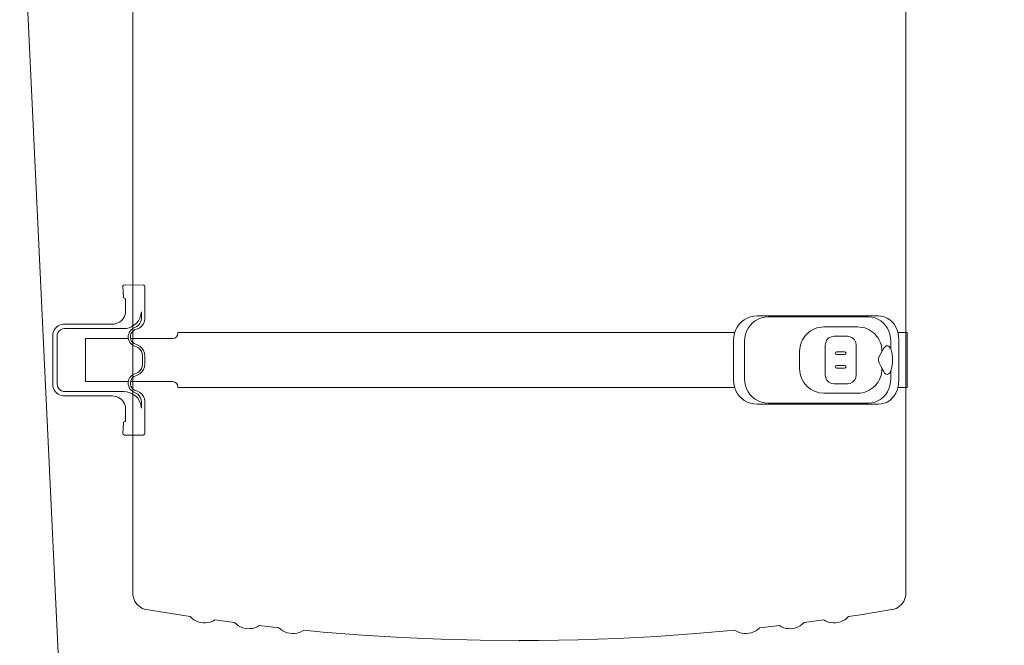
# Model space of a CAD drawing. Header units: millimetres. Extents: x 2204655785 to 2205143108, y 485765510 to 486291538.
# Tile 32 of 156: x 2204901255 to 2204902192, y 486175557 to 486176152. Entities that reach past the tile are written whole.
import ezdxf
from ezdxf.enums import TextEntityAlignment as Align
from ezdxf.lldxf.tags import DXFTag

# ---------------------------------------------------------------- set-up
doc = ezdxf.new("R2010")
doc.units = ezdxf.units.MM
doc.linetypes.add('DASHED2', pattern=[9.525, 6.35, -3.175])
doc.linetypes.add('НЕВИДИМАЯX2', pattern=[19.05, 12.7, -6.35])
for name, color, linetype in [('206ППР Панелевоз', 7, 'Continuous'), ('ППР_Автокран СКАТ-40', 7, 'Continuous'), ('ППР_Автокран_Опасная зона', 1, 'Continuous'), ('ППР_Автокран_Стрела', 7, 'Continuous'), ('ППР_Автокран_Стрела_15м', 7, 'Continuous'), ('ППР_Опасная зона от крана', 1, 'Continuous'), ('ППР_Разрез', 5, 'Continuous'), ('ППР_СКЛАД №2', 7, 'Continuous'), ('ППР_Стрела', 7, 'Continuous')]:
    doc.layers.add(name, color=color, linetype=linetype)
doc.styles.add('ППРк_М1-1', font='GOST_Common Italic.ttf', dxfattribs={"height": 800})
doc.styles.add('ППРк_М1-1кран', font='GOST_Common Italic.ttf', dxfattribs={"width": 0.8, "height": 600})
tags = doc.linetypes.add('опасная зона_Кран', pattern='A,30,-8,4,-8,30,-8,4,-8,30,-8,4,[230,Bbox.shx,S=2.5,R=0,X=0,Y=-10],-6', length=148).pattern_tags.tags
tags[24] = DXFTag(74, 5)

# ---------------------------------------------------------------- blocks, each defined once
blk = doc.blocks.new('*U374')
at = {"layer": 'ППР_Опасная зона от крана', "linetype": 'опасная зона_Кран', "lineweight": 80, "ltscale": 100}
blk.add_arc((135, 0), 54570, 90, 270, dxfattribs=at)
at = {"style": 'ППРк_М1-1', "width": 0.8}
for tag, p, height, flags in [('ОПАСНАЯ_ЗОНА', (25480.86, 21929.55), 800, 1), ('ОТЛЕТ_ГРУЗА', (25413.72, 20678.22), 800, 1), ('Кол-во_элементов', (2695.66, -1978.25), 1200, 8)]:
    blk.add_attdef(tag, p, '', height=height, dxfattribs=dict(at, flags=flags))
at = {"style": 'ППРк_М1-1', "width": 0.8, "flags": 8}
blk.add_attdef('МАРКА_КРАНА', text='', height=1200, dxfattribs=at).set_placement((8837.5, 818.17), align=Align.CENTER)
blk.add_attdef('ВЫСОТА', text='', height=1200, dxfattribs=at).set_placement((9134.89, -8454.02), align=Align.MIDDLE_CENTER)
at = {"layer": 'Defpoints', "style": 'ППРк_М1-1', "width": 0.8, "flags": 1}
for tag, p in [('МАКСИМАЛЬНАЯ_ДЛИНА_ГРУЗА', (25470.43, 19233.22)), ('ШИРИНА_ГРУЗА', (25397.01, 17803.51))]:
    blk.add_attdef(tag, p, '', height=800, dxfattribs=at)
at = {"layer": 'ППР_Разрез', "style": 'ППРк_М1-1кран', "width": 0.8, "flags": 8}
for tag, p in [('РАЗРЕЗ2', (-1027.85, 55181.17)), ('РАЗРЕЗ', (-1731.87, -54129.29))]:
    blk.add_attdef(tag, p, '', height=800, dxfattribs=at)
at = {"layer": 'ППР_Стрела', "style": 'ППРк_М1-1кран', "width": 0.8, "flags": 8}
for tag, p in [('ВЫСОТА_КРЮКА_ГОРИЗ', (-22781.64, 24557.61)), ('ВЫСОТА_КРЮКА_НАКЛ', (-23522.06, 23711.4)), ('ГАБАРИТ_СТРЕЛЫ', (-25019.84, 21408.72)), ('ВЫЛЕТ', (-19745.38, 16966.54))]:
    blk.add_attdef(tag, p, '', height=800, rotation=317, dxfattribs=at)
blk = doc.blocks.new('*U443')
at = {"layer": 'ППР_Опасная зона от крана', "linetype": 'опасная зона_Кран', "lineweight": 80, "ltscale": 100}
blk.add_arc((135, 0), 50270, 90, 270, dxfattribs=at)
at = {"layer": 'ППР_Стрела', "linetype": 'НЕВИДИМАЯX2', "lineweight": 50, "ltscale": 100}
blk.add_arc((135, 0), 38700, 90, 270, dxfattribs=at)
at = {"layer": 'ППР_Стрела', "linetype": 'Continuous', "lineweight": 100}
blk.add_arc((135, 0), 30700, 90, 270, dxfattribs=at)
at = {"style": 'ППРк_М1-1', "width": 0.8}
for tag, p, height, flags in [('ОПАСНАЯ_ЗОНА', (25480.86, 21929.55), 800, 1), ('ОТЛЕТ_ГРУЗА', (25413.72, 20678.22), 800, 1), ('Кол-во_элементов', (2695.66, -1978.25), 1200, 8)]:
    blk.add_attdef(tag, p, '', height=height, dxfattribs=dict(at, flags=flags))
at = {"style": 'ППРк_М1-1', "width": 0.8, "flags": 8}
blk.add_attdef('МАРКА_КРАНА', text='', height=1200, dxfattribs=at).set_placement((8837.5, 818.17), align=Align.CENTER)
blk.add_attdef('ВЫСОТА', text='', height=1200, dxfattribs=at).set_placement((9134.89, -8454.02), align=Align.MIDDLE_CENTER)
at = {"layer": 'Defpoints', "style": 'ППРк_М1-1', "width": 0.8, "flags": 1}
for tag, p in [('МАКСИМАЛЬНАЯ_ДЛИНА_ГРУЗА', (25470.43, 19233.22)), ('ШИРИНА_ГРУЗА', (25397.01, 17803.51))]:
    blk.add_attdef(tag, p, '', height=800, dxfattribs=at)
at = {"layer": 'ППР_Разрез', "style": 'ППРк_М1-1кран', "width": 0.8, "flags": 8}
for tag, p in [('РАЗРЕЗ2', (-1027.85, 55181.17)), ('РАЗРЕЗ', (-1731.87, -54129.29))]:
    blk.add_attdef(tag, p, '', height=800, dxfattribs=at)
at = {"layer": 'ППР_Стрела', "style": 'ППРк_М1-1кран', "width": 0.8, "flags": 8}
for tag, p in [('ВЫСОТА_КРЮКА_ГОРИЗ', (-19652.89, 21607.87)), ('ГАБАРИТ_СТРЕЛЫ', (-25019.84, 21408.72)), ('ВЫСОТА_КРЮКА_НАКЛ', (-20393.31, 20761.66)), ('ВЫЛЕТ', (-16616.63, 14016.8))]:
    blk.add_attdef(tag, p, '', height=800, rotation=317, dxfattribs=at)
blk = doc.blocks.new('*U778')
at = {"layer": 'ППР_Автокран_Опасная зона', "color": 1, "linetype": 'опасная зона_Кран', "lineweight": 80, "ltscale": 100}
blk.add_arc((-3.65, 4.56), 29000, 319.788537, 219.788112, dxfattribs=at)
at = {"layer": 'ППР_Автокран_Стрела', "lineweight": 50}
blk.add_arc((-3.65, 4.56), 18000, 319.786841, 219.78643, dxfattribs=at)
at = {"layer": 'ППР_Автокран_Стрела_15м', "linetype": 'DASHED2', "lineweight": 35}
blk.add_arc((0.22, 1.42), 15000, 319.786203, 219.767437, dxfattribs=at)
blk = doc.blocks.new('*U789')
at = {"layer": '206ППР Панелевоз', "lineweight": 5}
for p, q in [((-1738.89, 2701.15), (-682.63, 2701.15)), ((-849.59, 2702.36), (-902.09, 2702.36)), ((-902.09, 2702.36), (-902.09, 2693.55)), ((-849.59, 2702.36), (-849.59, 2693.55)), ((-682.63, 2701.15), (-654.06, 2701.16)), ((-654.06, 2701.16), (-652.05, 2701.03)), ((-652.05, 2701.03), (-650.08, 2700.65)), ((-650.08, 2700.65), (-648.17, 2700.02)), ((-648.17, 2700.02), (-646.36, 2699.15)), ((-646.36, 2699.15), (-644.67, 2698.06)), ((-644.67, 2698.06), (-643.13, 2696.76)), ((-909.87, 2689.98), (-912.2, 2688.05)), ((-907.23, 2691.58), (-909.87, 2689.98)), ((-904.34, 2692.85), (-907.23, 2691.58)), ((-901.25, 2693.76), (-904.34, 2692.85)), ((-898.03, 2694.31), (-901.25, 2693.76)), ((-894.74, 2694.49), (-898.03, 2694.31)), ((-856.94, 2694.49), (-894.74, 2694.49)), ((-856.94, 2694.49), (-853.65, 2694.31)), ((-853.65, 2694.31), (-850.43, 2693.76)), ((-850.43, 2693.76), (-847.34, 2692.85)), ((-847.34, 2692.85), (-844.45, 2691.58)), ((-844.45, 2691.58), (-841.81, 2689.98)), ((-841.81, 2689.98), (-839.48, 2688.05)), ((-643.13, 2696.76), (-641.78, 2695.27)), ((-641.78, 2695.27), (-640.62, 2693.63)), ((-640.62, 2693.63), (-639.68, 2691.85)), ((-639.68, 2691.85), (-638.98, 2689.96)), ((-638.98, 2689.96), (-638.52, 2688)), ((-916.91, 2680.66), (-917.61, 2677.78)), ((-915.76, 2683.36), (-916.91, 2680.66)), ((-914.18, 2685.84), (-915.76, 2683.36)), ((-912.2, 2688.05), (-914.18, 2685.84)), ((-911.15, 2679.74), (-913.13, 2677.33)), ((-908.82, 2681.84), (-911.15, 2679.74)), ((-906.18, 2683.61), (-908.82, 2681.84)), ((-903.29, 2685.01), (-906.18, 2683.61)), ((-900.2, 2686.02), (-903.29, 2685.01)), ((-896.98, 2686.64), (-900.2, 2686.02)), ((-893.69, 2686.84), (-896.98, 2686.64)), ((-886.14, 2686.84), (-893.69, 2686.84)), ((-889.4, 2683.93), (-889.48, 2683.12)), ((-889.48, 2683.12), (-889.29, 2682.39)), ((-889.02, 2684.72), (-889.4, 2683.93)), ((-889.29, 2682.39), (-888.85, 2681.68)), ((-888.33, 2685.48), (-889.02, 2684.72)), ((-888.85, 2681.68), (-887.26, 2680.37)), ((-887.37, 2686.19), (-888.33, 2685.48)), ((-885.5, 2687.11), (-887.37, 2686.19)), ((-887.26, 2680.37), (-879.91, 2676.26)), ((-881.88, 2688.13), (-885.5, 2687.11)), ((-877.61, 2688.64), (-881.88, 2688.13)), ((-873.15, 2688.58), (-877.61, 2688.64)), ((-868.98, 2687.95), (-873.15, 2688.58)), ((-869.41, 2677.58), (-865.9, 2679.62)), ((-865.54, 2686.84), (-868.98, 2687.95)), ((-865.9, 2679.62), (-865.5, 2679.82)), ((-857.99, 2686.84), (-865.54, 2686.84)), ((-863.35, 2685.48), (-865.54, 2686.84)), ((-865.5, 2679.82), (-863.5, 2681.01)), ((-865.5, 2679.82), (-865.5, 2679.82)), ((-863.5, 2681.01), (-862.83, 2681.69)), ((-862.66, 2684.72), (-863.35, 2685.48)), ((-862.83, 2681.69), (-862.39, 2682.4)), ((-862.28, 2683.93), (-862.66, 2684.72)), ((-862.39, 2682.4), (-862.2, 2683.12)), ((-862.2, 2683.12), (-862.28, 2683.93)), ((-857.99, 2686.84), (-854.7, 2686.64)), ((-854.7, 2686.64), (-851.48, 2686.02)), ((-851.48, 2686.02), (-848.39, 2685.01)), ((-848.39, 2685.01), (-845.5, 2683.61)), ((-845.5, 2683.61), (-842.86, 2681.84)), ((-842.86, 2681.84), (-840.53, 2679.74)), ((-840.53, 2679.74), (-838.56, 2677.33)), ((-839.48, 2688.05), (-837.5, 2685.84)), ((-837.5, 2685.84), (-835.93, 2683.36)), ((-835.93, 2683.36), (-834.77, 2680.66)), ((-834.77, 2680.66), (-834.07, 2677.78)), ((-638.52, 2688), (-633.72, 2657.94)), ((-917.61, 2677.78), (-917.84, 2674.76)), ((-917.84, 2674.76), (-917.84, 2559.6)), ((-915.86, 2671.76), (-916.56, 2668.69)), ((-914.71, 2674.65), (-915.86, 2671.76)), ((-913.13, 2677.33), (-914.71, 2674.65)), ((-879.91, 2676.26), (-877.63, 2675.31)), ((-877.63, 2675.31), (-875.71, 2675.03)), ((-875.71, 2675.03), (-875.06, 2675.08)), ((-875.06, 2675.08), (-873.06, 2675.66)), ((-873.06, 2675.66), (-869.41, 2677.58)), ((-838.56, 2677.33), (-836.98, 2674.65)), ((-836.98, 2674.65), (-835.82, 2671.76)), ((-835.82, 2671.76), (-835.12, 2668.69)), ((-834.07, 2677.78), (-833.84, 2674.76)), ((-833.84, 2674.76), (-833.84, 2559.6)), ((-916.56, 2668.69), (-916.79, 2665.5)), ((-916.79, 2665.5), (-916.79, 2570.14)), ((-835.12, 2668.69), (-834.89, 2665.5)), ((-834.89, 2665.5), (-834.89, 2570.14)), ((-907.34, 2655.39), (-907.34, 2623.25)), ((-896.85, 2650.55), (-894.99, 2652.41)), ((-894.99, 2652.41), (-892.65, 2653.61)), ((-892.65, 2653.61), (-890.05, 2654.02)), ((-890.05, 2654.02), (-861.63, 2654.02)), ((-890.05, 2654.02), (-890.05, 2654.02)), ((-861.63, 2654.02), (-859.03, 2653.61)), ((-859.03, 2653.61), (-856.69, 2652.41)), ((-856.69, 2652.41), (-854.83, 2650.55)), ((-844.34, 2655.39), (-844.34, 2623.25)), ((-633.72, 2657.94), (-632.03, 2646.65)), ((-898.45, 2645.62), (-898.04, 2648.21)), ((-898.45, 2632.94), (-898.45, 2645.62)), ((-898.04, 2648.21), (-896.85, 2650.55)), ((-883.72, 2642.95), (-883.72, 2635.6)), ((-881.09, 2642.95), (-881.09, 2635.6)), ((-870.59, 2642.95), (-870.59, 2635.6)), ((-867.97, 2642.95), (-867.97, 2635.6)), ((-854.83, 2650.55), (-853.64, 2648.21)), ((-853.64, 2648.21), (-853.23, 2645.62)), ((-853.23, 2645.62), (-853.23, 2632.94)), ((-632.03, 2646.65), (-630.38, 2644.98)), ((-630.38, 2644.98), (-628.95, 2643.11)), ((-628.95, 2643.11), (-627.77, 2641.07)), ((-898.04, 2630.34), (-898.45, 2632.94)), ((-853.23, 2632.94), (-853.64, 2630.34)), ((-627.77, 2641.07), (-626.86, 2638.9)), ((-626.86, 2638.9), (-626.24, 2636.64)), ((-626.24, 2636.64), (-625.91, 2634.31)), ((-625.91, 2634.31), (-625.88, 2631.96)), ((-896.85, 2628), (-898.04, 2630.34)), ((-894.99, 2626.14), (-896.85, 2628)), ((-892.65, 2624.95), (-894.99, 2626.14)), ((-890.05, 2624.54), (-892.65, 2624.95)), ((-861.63, 2624.54), (-890.05, 2624.54)), ((-859.03, 2624.95), (-861.63, 2624.54)), ((-856.69, 2626.14), (-859.03, 2624.95)), ((-854.83, 2628), (-856.69, 2626.14)), ((-853.64, 2630.34), (-854.83, 2628)), ((-627.57, 2625.15), (-628.7, 2623.09)), ((-626.72, 2627.34), (-627.57, 2625.15)), ((-626.15, 2629.62), (-626.72, 2627.34)), ((-625.88, 2631.96), (-626.15, 2629.62)), ((-628.7, 2623.09), (-626.24, 2604.36)), ((-626.24, 2604.36), (-624.63, 2602.66)), ((-867.44, 2600.15), (-884.24, 2600.15)), ((-624.63, 2602.66), (-623.25, 2600.77)), ((-623.25, 2600.77), (-622.12, 2598.72)), ((-622.12, 2598.72), (-621.26, 2596.54)), ((-621.26, 2596.54), (-620.69, 2594.27)), ((-620.73, 2587.29), (-621.34, 2585.03)), ((-620.42, 2589.61), (-620.73, 2587.29)), ((-620.69, 2594.27), (-620.4, 2591.95)), ((-620.4, 2591.95), (-620.42, 2589.61)), ((-622.23, 2582.86), (-623.38, 2580.82)), ((-623.38, 2580.82), (-621.3, 2562.07)), ((-621.34, 2585.03), (-622.23, 2582.86)), ((-916.56, 2566.93), (-916.79, 2570.14)), ((-915.86, 2563.79), (-916.56, 2566.93)), ((-835.12, 2566.93), (-835.82, 2563.79)), ((-834.89, 2570.14), (-835.12, 2566.93)), ((-917.84, 2559.6), (-917.61, 2556.4)), ((-914.71, 2560.79), (-915.86, 2563.79)), ((-913.13, 2557.97), (-914.71, 2560.79)), ((-911.15, 2555.4), (-913.13, 2557.97)), ((-838.56, 2557.97), (-840.53, 2555.4)), ((-836.98, 2560.79), (-838.56, 2557.97)), ((-835.82, 2563.79), (-836.98, 2560.79)), ((-833.84, 2559.6), (-834.07, 2556.4)), ((-621.3, 2562.07), (-619.73, 2560.35)), ((-619.73, 2560.35), (-618.4, 2558.43)), ((-618.4, 2558.43), (-617.32, 2556.37)), ((-917.61, 2556.4), (-916.91, 2553.27)), ((-916.91, 2553.27), (-915.76, 2550.27)), ((-915.76, 2550.27), (-914.18, 2547.45)), ((-908.82, 2553.13), (-911.15, 2555.4)), ((-906.18, 2551.21), (-908.82, 2553.13)), ((-903.29, 2549.67), (-906.18, 2551.21)), ((-900.2, 2548.55), (-903.29, 2549.67)), ((-896.98, 2547.87), (-900.2, 2548.55)), ((-851.48, 2548.55), (-854.7, 2547.87)), ((-848.39, 2549.67), (-851.48, 2548.55)), ((-845.5, 2551.21), (-848.39, 2549.67)), ((-842.86, 2553.13), (-845.5, 2551.21)), ((-840.53, 2555.4), (-842.86, 2553.13)), ((-835.93, 2550.27), (-837.5, 2547.45)), ((-834.77, 2553.27), (-835.93, 2550.27)), ((-834.07, 2556.4), (-834.77, 2553.27)), ((-617.32, 2556.37), (-616.51, 2554.18)), ((-616.51, 2554.18), (-615.98, 2551.91)), ((-615.98, 2551.91), (-615.74, 2549.59)), ((-615.74, 2549.59), (-615.8, 2547.25)), ((-914.18, 2547.45), (-912.2, 2544.89)), ((-912.2, 2544.89), (-909.87, 2542.62)), ((-909.87, 2542.62), (-907.23, 2540.7)), ((-907.23, 2540.7), (-904.34, 2539.17)), ((-904.34, 2539.17), (-901.25, 2538.05)), ((-893.69, 2547.64), (-896.98, 2547.87)), ((-857.99, 2547.64), (-893.69, 2547.64)), ((-854.7, 2547.87), (-857.99, 2547.64)), ((-847.34, 2539.17), (-850.43, 2538.05)), ((-844.45, 2540.7), (-847.34, 2539.17)), ((-841.81, 2542.62), (-844.45, 2540.7)), ((-839.48, 2544.89), (-841.81, 2542.62)), ((-837.5, 2547.45), (-839.48, 2544.89)), ((-617.73, 2540.57), (-618.92, 2538.56)), ((-616.81, 2542.71), (-617.73, 2540.57)), ((-616.16, 2544.95), (-616.81, 2542.71)), ((-615.8, 2547.25), (-616.16, 2544.95)), ((-902.09, 2538.31), (-902.09, 2008.57)), ((-901.25, 2538.05), (-898.03, 2537.37)), ((-898.03, 2537.37), (-894.74, 2537.14)), ((-856.94, 2537.14), (-894.74, 2537.14)), ((-853.65, 2537.37), (-856.94, 2537.14)), ((-850.43, 2538.05), (-853.65, 2537.37)), ((-849.59, 2538.31), (-849.59, 2008.57)), ((-618.92, 2538.56), (-615.68, 2501.35)), ((-615.68, 2501.35), (-613.09, 2464.08)), ((-613.09, 2464.08), (-611.15, 2426.78)), ((-611.15, 2426.78), (-609.85, 2389.45)), ((-609.85, 2389.45), (-609.2, 2352.1)), ((-609.2, 2352.1), (-609.12, 2333.42)), ((-609.12, 2333.42), (-609.44, 2296.07)), ((-609.44, 2296.07), (-610.42, 2258.73)), ((-610.42, 2258.73), (-612.04, 2221.41)), ((-612.04, 2221.41), (-614.3, 2184.13)), ((-614.3, 2184.13), (-617.22, 2146.89)), ((-617.22, 2146.89), (-618.92, 2128.29)), ((-618.92, 2128.29), (-617.73, 2126.28)), ((-617.73, 2126.28), (-616.81, 2124.14)), ((-616.81, 2124.14), (-616.16, 2121.9)), ((-616.16, 2121.9), (-615.8, 2119.59)), ((-615.74, 2117.26), (-615.98, 2114.94)), ((-615.8, 2119.59), (-615.74, 2117.26)), ((-618.4, 2108.41), (-619.73, 2106.5)), ((-617.32, 2110.48), (-618.4, 2108.41)), ((-616.51, 2112.67), (-617.32, 2110.48)), ((-615.98, 2114.94), (-616.51, 2112.67)), ((-621.3, 2104.77), (-623.38, 2086.02)), ((-619.73, 2106.5), (-621.3, 2104.77)), ((-623.38, 2086.02), (-622.23, 2083.99)), ((-622.23, 2083.99), (-621.34, 2081.82)), ((-621.34, 2081.82), (-620.73, 2079.56)), ((-620.69, 2072.57), (-621.26, 2070.3)), ((-620.73, 2079.56), (-620.42, 2077.24)), ((-620.4, 2074.9), (-620.69, 2072.57)), ((-620.42, 2077.24), (-620.4, 2074.9)), ((-626.24, 2062.48), (-628.7, 2043.76)), ((-624.63, 2064.18), (-626.24, 2062.48)), ((-623.25, 2066.07), (-624.63, 2064.18)), ((-622.12, 2068.13), (-623.25, 2066.07)), ((-621.26, 2070.3), (-622.12, 2068.13)), ((-628.7, 2043.76), (-627.57, 2041.7)), ((-627.57, 2041.7), (-626.72, 2039.5)), ((-626.72, 2039.5), (-626.15, 2037.22)), ((-626.15, 2037.22), (-625.88, 2034.89)), ((-625.88, 2034.89), (-625.91, 2032.54)), ((-628.95, 2023.74), (-630.38, 2021.87)), ((-627.77, 2025.77), (-628.95, 2023.74)), ((-626.86, 2027.94), (-627.77, 2025.77)), ((-626.24, 2030.21), (-626.86, 2027.94)), ((-625.91, 2032.54), (-626.24, 2030.21)), ((-632.03, 2020.2), (-636.67, 1990.11)), ((-630.38, 2021.87), (-632.03, 2020.2)), ((-901.57, 2008.57), (-902.09, 2008.57)), ((-899.56, 2008.21), (-901.57, 2008.57)), ((-897.85, 2007.16), (-899.56, 2008.21)), ((-896.72, 2005.6), (-897.85, 2007.16)), ((-896.32, 2003.76), (-896.72, 2005.6)), ((-854.96, 2005.6), (-855.36, 2003.76)), ((-853.83, 2007.16), (-854.96, 2005.6)), ((-852.12, 2008.21), (-853.83, 2007.16)), ((-850.11, 2008.57), (-852.12, 2008.21)), ((-849.59, 2008.57), (-850.11, 2008.57)), ((-896.32, 2003.76), (-896.32, 1963.66)), ((-855.36, 2003.76), (-855.36, 1963.66)), ((-636.67, 1990.11), (-638.52, 1978.84)), ((-946.52, 1976.76), (-947.1, 1976.1)), ((-945.67, 1977.01), (-946.52, 1976.76)), ((-915.24, 1977.01), (-945.67, 1977.01)), ((-912.72, 1976.71), (-915.24, 1977.01)), ((-910.35, 1975.81), (-912.72, 1976.71)), ((-882.42, 1976.7), (-884.95, 1975.77)), ((-879.73, 1977.01), (-882.42, 1976.7)), ((-871.95, 1977.01), (-879.73, 1977.01)), ((-869.26, 1976.7), (-871.95, 1977.01)), ((-866.73, 1975.77), (-869.26, 1976.7)), ((-838.96, 1976.71), (-841.33, 1975.81)), ((-836.44, 1977.01), (-838.96, 1976.71)), ((-806.01, 1977.01), (-836.44, 1977.01)), ((-805.36, 1976.87), (-806.01, 1977.01)), ((-804.69, 1976.29), (-805.36, 1976.87)), ((-638.98, 1976.88), (-639.68, 1975)), ((-638.52, 1978.84), (-638.98, 1976.88)), ((-947.1, 1976.1), (-947.25, 1957.71)), ((-921.71, 1973.87), (-921.73, 1973.86)), ((-921.73, 1973.86), (-918.68, 1973.43)), ((-914.66, 1973.81), (-921.71, 1973.87)), ((-918.68, 1973.43), (-915.77, 1972.44)), ((-915.77, 1972.44), (-913.08, 1970.94)), ((-912.6, 1973.34), (-914.66, 1973.81)), ((-913.08, 1970.94), (-910.52, 1968.78)), ((-910.7, 1972.43), (-912.6, 1973.34)), ((-909.04, 1971.12), (-910.7, 1972.43)), ((-910.52, 1968.78), (-908.86, 1966.78)), ((-908.26, 1974.36), (-910.35, 1975.81)), ((-907.72, 1969.48), (-909.04, 1971.12)), ((-906.58, 1972.46), (-908.26, 1974.36)), ((-906.8, 1967.58), (-907.72, 1969.48)), ((-905.85, 1965.65), (-906.8, 1967.58)), ((-906.8, 1967.58), (-906.8, 1967.58)), ((-905.41, 1970.21), (-906.58, 1972.46)), ((-904.43, 1967.37), (-905.41, 1970.21)), ((-903.45, 1965.92), (-904.43, 1967.37)), ((-890.38, 1969.96), (-891.51, 1967.08)), ((-889.05, 1972.31), (-890.38, 1969.96)), ((-888.44, 1969.15), (-889.65, 1966.12)), ((-887.2, 1974.28), (-889.05, 1972.31)), ((-887.35, 1971.07), (-888.44, 1969.15)), ((-885.85, 1972.68), (-887.35, 1971.07)), ((-884.95, 1975.77), (-887.2, 1974.28)), ((-884.01, 1973.9), (-885.85, 1972.68)), ((-881.93, 1974.66), (-884.01, 1973.9)), ((-879.73, 1974.92), (-881.93, 1974.66)), ((-871.95, 1974.92), (-879.73, 1974.92)), ((-869.75, 1974.66), (-871.95, 1974.92)), ((-867.68, 1973.9), (-869.75, 1974.66)), ((-865.83, 1972.68), (-867.68, 1973.9)), ((-864.48, 1974.28), (-866.73, 1975.77)), ((-864.33, 1971.07), (-865.83, 1972.68)), ((-862.63, 1972.31), (-864.48, 1974.28)), ((-863.24, 1969.15), (-864.33, 1971.07)), ((-862.03, 1966.12), (-863.24, 1969.15)), ((-861.3, 1969.96), (-862.63, 1972.31)), ((-860.17, 1967.08), (-861.3, 1969.96)), ((-847.26, 1967.37), (-848.24, 1965.92)), ((-846.27, 1970.21), (-847.26, 1967.37)), ((-845.1, 1972.46), (-846.27, 1970.21)), ((-844.47, 1968.56), (-845.83, 1965.65)), ((-843.42, 1974.36), (-845.1, 1972.46)), ((-843.34, 1970.34), (-844.47, 1968.56)), ((-841.33, 1975.81), (-843.42, 1974.36)), ((-841.85, 1971.82), (-843.34, 1970.34)), ((-842.82, 1966.78), (-841.16, 1968.78)), ((-840.06, 1972.94), (-841.85, 1971.82)), ((-841.16, 1968.78), (-839.43, 1970.33)), ((-838.07, 1973.63), (-840.06, 1972.94)), ((-839.43, 1970.33), (-836.84, 1972)), ((-835.97, 1973.87), (-838.07, 1973.63)), ((-836.84, 1972), (-833.99, 1973.16)), ((-829.95, 1973.86), (-835.97, 1973.87)), ((-833.99, 1973.16), (-830.97, 1973.78)), ((-830.97, 1973.78), (-829.95, 1973.86)), ((-804.44, 1975.44), (-804.69, 1976.29)), ((-804.44, 1957.71), (-804.44, 1975.44)), ((-646.36, 1967.7), (-648.17, 1966.83)), ((-644.67, 1968.79), (-646.36, 1967.7)), ((-643.13, 1970.09), (-644.67, 1968.79)), ((-641.78, 1971.57), (-643.13, 1970.09)), ((-640.62, 1973.22), (-641.78, 1971.57)), ((-639.68, 1975), (-640.62, 1973.22)), ((-654.06, 1965.68), (-1738.89, 1965.68)), ((-934.25, 1957.71), (-934.12, 1958.87)), ((-934.12, 1958.87), (-922.57, 1958.87)), ((-922.57, 1958.88), (-922.57, 1958.87)), ((-922.57, 1958.87), (-922.57, 1958.88)), ((-922.57, 1958.88), (-920.78, 1958.75)), ((-920.78, 1958.75), (-919.02, 1958.37)), ((-919.02, 1958.37), (-917.34, 1957.74)), ((-908.86, 1966.78), (-907.53, 1964.56)), ((-907.53, 1964.56), (-906.56, 1962.16)), ((-906.56, 1962.16), (-905.97, 1959.63)), ((-905.97, 1959.63), (-905.77, 1957.05)), ((-904.49, 1963.97), (-905.85, 1965.65)), ((-902.78, 1962.65), (-904.49, 1963.97)), ((-902.15, 1964.75), (-903.45, 1965.92)), ((-900.82, 1961.76), (-902.78, 1962.65)), ((-900.62, 1963.91), (-902.15, 1964.75)), ((-898.7, 1961.33), (-900.82, 1961.76)), ((-898.93, 1963.46), (-900.62, 1963.91)), ((-897.18, 1963.43), (-898.93, 1963.46)), ((-896.54, 1961.39), (-898.7, 1961.33)), ((-895.47, 1963.8), (-897.18, 1963.43)), ((-894.45, 1961.94), (-896.54, 1961.39)), ((-896.32, 1961.43), (-896.32, 1920.55)), ((-893.9, 1964.57), (-895.47, 1963.8)), ((-892.54, 1962.95), (-894.45, 1961.94)), ((-892.56, 1965.68), (-893.9, 1964.57)), ((-891.51, 1967.08), (-892.56, 1965.68)), ((-890.91, 1964.37), (-892.54, 1962.95)), ((-889.65, 1966.12), (-890.91, 1964.37)), ((-860.77, 1964.37), (-862.03, 1966.12)), ((-859.14, 1962.95), (-860.77, 1964.37)), ((-859.13, 1965.68), (-860.17, 1967.08)), ((-857.23, 1961.94), (-859.14, 1962.95)), ((-857.78, 1964.57), (-859.13, 1965.68)), ((-856.21, 1963.8), (-857.78, 1964.57)), ((-855.14, 1961.39), (-857.23, 1961.94)), ((-854.5, 1963.43), (-856.21, 1963.8)), ((-855.36, 1920.56), (-855.36, 1961.43)), ((-855.36, 1959.5), (-855.36, 1959.4)), ((-852.98, 1961.33), (-855.14, 1961.39)), ((-852.75, 1963.46), (-854.5, 1963.43)), ((-850.87, 1961.76), (-852.98, 1961.33)), ((-851.07, 1963.91), (-852.75, 1963.46)), ((-849.53, 1964.75), (-851.07, 1963.91)), ((-848.9, 1962.65), (-850.87, 1961.76)), ((-848.24, 1965.92), (-849.53, 1964.75)), ((-847.19, 1963.97), (-848.9, 1962.65)), ((-845.83, 1965.65), (-847.19, 1963.97)), ((-845.91, 1957.05), (-845.71, 1959.63)), ((-845.71, 1959.63), (-845.12, 1962.16)), ((-845.12, 1962.16), (-844.15, 1964.56)), ((-844.15, 1964.56), (-842.82, 1966.78)), ((-834.34, 1957.74), (-832.66, 1958.37)), ((-832.66, 1958.37), (-830.9, 1958.75)), ((-830.9, 1958.75), (-829.11, 1958.88)), ((-829.11, 1958.88), (-829.11, 1958.87)), ((-829.11, 1958.87), (-817.56, 1958.87)), ((-817.56, 1958.87), (-817.5, 1957.91)), ((-652.05, 1965.81), (-654.06, 1965.68)), ((-650.08, 1966.2), (-652.05, 1965.81)), ((-648.17, 1966.83), (-650.08, 1966.2)), ((-947.25, 1957.71), (-946.98, 1956.83)), ((-946.98, 1956.83), (-946.26, 1956.25)), ((-946.26, 1956.25), (-935.6, 1956.77)), ((-935.6, 1956.77), (-934.79, 1957.05)), ((-934.79, 1957.05), (-934.25, 1957.71)), ((-917.34, 1957.74), (-915.77, 1956.88)), ((-915.77, 1956.88), (-914.33, 1955.81)), ((-914.33, 1955.81), (-913.06, 1954.54)), ((-913.06, 1954.54), (-911.98, 1953.1)), ((-911.98, 1953.1), (-911.12, 1951.53)), ((-911.12, 1951.53), (-910.49, 1949.85)), ((-910.49, 1949.85), (-910.1, 1948.09)), ((-905.77, 1954.86), (-905.85, 1954.81)), ((-905.77, 1957.05), (-905.77, 1900.58)), ((-896.3, 1950.6), (-896.32, 1950.71)), ((-855.36, 1950.71), (-855.38, 1950.6)), ((-845.91, 1900.58), (-845.91, 1957.05)), ((-845.84, 1954.81), (-845.91, 1954.86)), ((-841.58, 1948.08), (-841.2, 1949.84)), ((-841.2, 1949.84), (-840.57, 1951.52)), ((-840.57, 1951.52), (-839.71, 1953.1)), ((-839.71, 1953.1), (-838.63, 1954.53)), ((-838.63, 1954.53), (-837.36, 1955.8)), ((-837.36, 1955.8), (-835.92, 1956.88)), ((-835.92, 1956.88), (-834.34, 1957.74)), ((-817.5, 1957.91), (-817.06, 1957.18)), ((-817.06, 1957.18), (-816.3, 1956.8)), ((-816.3, 1956.8), (-806.11, 1956.14)), ((-806.11, 1956.14), (-805.21, 1956.35)), ((-805.21, 1956.35), (-804.59, 1957.03)), ((-804.59, 1957.03), (-804.44, 1957.71)), ((-910.1, 1948.09), (-909.97, 1946.3)), ((-909.97, 1946.3), (-909.97, 1946.3)), ((-909.97, 1946.3), (-909.97, 1946.3)), ((-909.97, 1946.3), (-909.97, 1900.58)), ((-841.71, 1946.29), (-841.58, 1948.08)), ((-841.71, 1900.58), (-841.71, 1946.44)), ((-841.71, 1946.29), (-841.71, 1946.29)), ((-44.94, 1920.89), (-1370.55, 1858.12)), ((-896.32, 1920.55), (-855.36, 1920.56)), ((-909.97, 1900.58), (-909.86, 1899.01)), ((-909.86, 1899.01), (-909.52, 1897.47)), ((-909.52, 1897.47), (-908.97, 1896)), ((-908.97, 1896), (-908.22, 1894.62)), ((-908.22, 1894.62), (-907.28, 1893.36)), ((-907.28, 1893.36), (-906.16, 1892.25)), ((-905.77, 1900.58), (-905.49, 1898.66)), ((-905.49, 1898.66), (-904.68, 1896.89)), ((-904.68, 1896.89), (-903.41, 1895.42)), ((-903.41, 1895.42), (-901.78, 1894.37)), ((-901.78, 1894.37), (-899.91, 1893.82)), ((-899.91, 1893.82), (-898.94, 1893.75)), ((-898.94, 1893.75), (-852.74, 1893.75)), ((-852.74, 1893.75), (-850.82, 1894.03)), ((-850.82, 1894.03), (-849.05, 1894.84)), ((-849.05, 1894.84), (-847.58, 1896.11)), ((-847.58, 1896.11), (-846.53, 1897.74)), ((-846.53, 1897.74), (-845.98, 1899.61)), ((-845.98, 1899.61), (-845.91, 1900.58)), ((-845.52, 1892.25), (-844.41, 1893.36)), ((-844.41, 1893.36), (-843.46, 1894.62)), ((-843.46, 1894.62), (-842.71, 1896)), ((-842.71, 1896), (-842.16, 1897.47)), ((-842.16, 1897.47), (-841.83, 1899.01)), ((-841.83, 1899.01), (-841.71, 1900.58)), ((-906.16, 1892.25), (-904.9, 1891.3)), ((-904.9, 1891.3), (-903.52, 1890.55)), ((-903.52, 1890.55), (-902.05, 1890)), ((-902.05, 1890), (-900.51, 1889.67)), ((-900.51, 1889.67), (-898.94, 1889.55)), ((-898.94, 1889.55), (-852.74, 1889.55)), ((-852.74, 1889.55), (-851.17, 1889.67)), ((-851.17, 1889.67), (-849.63, 1890)), ((-849.63, 1890), (-848.16, 1890.55)), ((-848.16, 1890.55), (-846.78, 1891.3)), ((-846.78, 1891.3), (-845.52, 1892.25))]:
    blk.add_line(p, q, dxfattribs=at)
for centre, radius, start, end in [((-884.24, 2655.39), 23.1, 88.90039, 180), ((-867.44, 2655.39), 23.1, 0, 91.098), ((-882.4, 2642.95), 1.31, 0, 180), ((-869.28, 2642.95), 1.31, 0, 180), ((-882.4, 2635.6), 1.31, 180, 0), ((-869.28, 2635.6), 1.31, 180, 0), ((-884.24, 2623.25), 23.1, 180, 270), ((-867.44, 2623.25), 23.1, 270, 0)]:
    blk.add_arc(centre, radius, start, end, dxfattribs=at)
blk.add_point((-609.12, 2333.42), dxfattribs=at)
blk.add_point((-609.12, 2333.42), dxfattribs=at)
blk.add_point((-609.12, 2333.42), dxfattribs=at)
blk.add_point((-609.12, 2333.42), dxfattribs=at)
blk.add_point((-609.12, 2333.42), dxfattribs=at)
blk = doc.blocks.new('Бортовой панелевоз')
at = {"layer": 'ППР_СКЛАД №2'}
blk.add_blockref('*U789', (26722.29, 14240.28), dxfattribs=at)

msp = doc.modelspace()

# ---------------------------------------------------------------- block references
msp.add_blockref('*U374', (2204954762.07, 486208475.75))

# ---------------------------------------------------------------- next in the draw order: block references
at = {"rotation": 270}
msp.add_blockref('*U443', (2204922508.32, 486164273.54), dxfattribs=at)

# ---------------------------------------------------------------- next in the draw order: block references
at = {"layer": 'ППР_Автокран СКАТ-40', "rotation": 180}
msp.add_blockref('*U778', (2204908503.75, 486186276.04), dxfattribs=at)

# ---------------------------------------------------------------- next in the draw order: block references
at = {"rotation": 270}
msp.add_blockref('Бортовой панелевоз', (2204885156.44, 486201674.77), dxfattribs=at)

doc.saveas('drawing.dxf')
